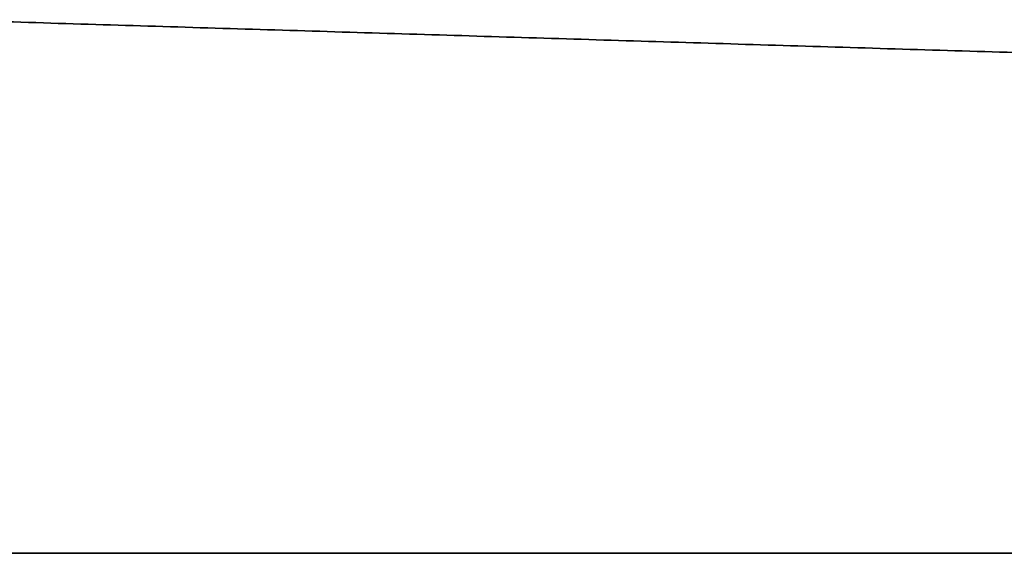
# Model space of a CAD drawing. Header units: millimetres. Extents: x -317 to 317, y -7 to 490.
# Tile 7 of 13: x 39 to 82, y 0 to 23. Entities that reach past the tile are written whole.
import ezdxf

# ---------------------------------------------------------------- set-up
doc = ezdxf.new("R2010")
doc.units = ezdxf.units.MM
doc.header["$MEASUREMENT"] = 0
doc.layers.add('IGES LEVEL 3', color=7, linetype='Continuous')

msp = doc.modelspace()

# ---------------------------------------------------------------- linework, layer by layer
at = {"layer": 'IGES LEVEL 3'}
for points in [[(202.183, 18.178, 5), (118.77, 20.726, 5), (35.356, 23.275, 5)], [(35.356, 23.275, -5), (118.77, 20.726, -5), (202.183, 18.178, -5)], [(38, 0, 5), (123, 0, 5), (208, 0, 5)], [(208, 0, -5), (123, 0, -5), (38, 0, -5)]]:
    msp.add_open_spline(points, degree=2, dxfattribs=at)
at = {"layer": 'IGES LEVEL 3', "color": 253}
for points in [[(35.356, 23.275, 5), (118.77, 20.726, 5), (202.183, 18.178, 5)], [(35.356, 23.275, -5), (118.77, 20.726, -5), (202.183, 18.178, -5)], [(202.183, 18.178, 5), (118.77, 20.726, 5), (35.356, 23.275, 5)], [(35.356, 23.275, -5), (118.77, 20.726, -5), (202.183, 18.178, -5)], [(202.183, 18.178), (118.77, 20.726), (35.356, 23.275)], [(208, 0, 5), (123, 0, 5), (38, 0, 5)], [(208, 0, -5), (123, 0, -5), (38, 0, -5)], [(208, 0, -5), (123, 0, -5), (38, 0, -5)], [(38, 0, 5), (123, 0, 5), (208, 0, 5)], [(208, 0), (123, 0), (38, 0)]]:
    msp.add_open_spline(points, degree=2, dxfattribs=at)

doc.saveas('drawing.dxf')
